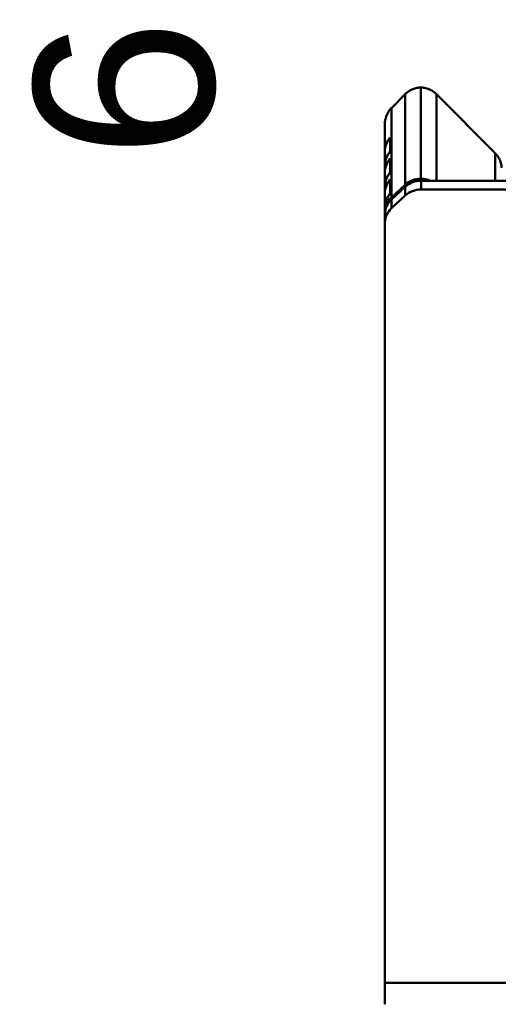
# Model space of a CAD drawing. Header units: inches. Extents: x 7.7 to 68.4, y -5.1 to 39.9.
# Tile 73 of 172: x 37.3 to 40, y 19 to 24.5. Entities that reach past the tile are written whole.
import ezdxf

# ---------------------------------------------------------------- set-up
doc = ezdxf.new("R2010")
doc.units = ezdxf.units.IN
doc.header["$MEASUREMENT"] = 0
for name, color, linetype, lineweight in [('Dimensions(ROSSANSI)', 7, 'Continuous', 25), ('Visible Edges(ROSSANSI)', 7, 'Continuous', 50), ('Visible Tangent Edges(ROSSANSI)', 7, 'Continuous', 50)]:
    doc.layers.add(name, color=color, linetype=linetype, lineweight=lineweight)
doc.styles.add('DEFAULT-ROSSANSI', font='arial.ttf')
doc.dimstyles.new('DEFAULT-ROSSANSI', dxfattribs={"dimtxt": 1, "dimasz": 0.098425, "dimexe": 0.125, "dimexo": 0.0625, "dimgap": 0.031496, "dimtad": 0, "dimtih": 1, "dimtoh": 1, "dimrnd": 1e-08, "dimzin": 0, "dimdsep": 46, "dimtxsty": 'DEFAULT-ROSSANSI', "dimcen": 0.09, "dimdle": 0.393701, "dimclrd": 7, "dimclre": 7, "dimclrt": 179, "dimadec": 0, "dimazin": 0, "dimtfac": 1, "dimtofl": 0, "dimtmove": 0, "dimatfit": 3, "dimfxl": 1, "dimtolj": 1, "dimtzin": 0, "dimlwd": 25, "dimlwe": 25, "dimarcsym": 0})

# ---------------------------------------------------------------- blocks, each defined once
blk = doc.blocks.new('*D7')
at = {"layer": 'Defpoints', "color": 0}
for p in [(38.0282, 39.5498), (39.9994, 39.5498), (39.541, 32.9821)]:
    blk.add_point(p, dxfattribs=at)
at = {"layer": 'Dimensions(ROSSANSI)', "color": 7, "lineweight": 25}
for p, q in [((39.9369, 39.5498), (37.9032, 39.5498)), ((38.0282, 39.4514), (38.0282, 33.0805)), ((39.4785, 32.9821), (37.9032, 32.9821)), ((38.0282, 32.9821), (38.0282, 31.0047))]:
    blk.add_line(p, q, dxfattribs=at)
at = {"layer": 'Dimensions(ROSSANSI)', "color": 7}
for points in [[(38.0118, 39.4514), (38.0446, 39.4514), (38.0282, 39.5498)], [(38.0118, 33.0805), (38.0446, 33.0805), (38.0282, 32.9821)]]:
    blk.add_solid(points, dxfattribs=at)
at = {"layer": 'Dimensions(ROSSANSI)', "color": 179, "lineweight": 25, "insert": (37.3873, 23.7372), "char_height": 1, "attachment_point": 1, "rotation": 90, "style": 'DEFAULT-ROSSANSI'}
blk.add_mtext('\\A1;6.57 [166.8]', dxfattribs=at)

msp = doc.modelspace()

# ---------------------------------------------------------------- linework, layer by layer
at = {"layer": 'Visible Edges(ROSSANSI)'}
for p, q in [((39.5392, 23.6251), (39.5392, 24.1321)), ((39.4526, 24.0952), (39.3789, 24.0213)), ((39.9494, 23.7704), (39.6258, 24.0952)), ((39.3392, 23.7785), (39.3392, 23.9293)), ((39.3692, 23.7754), (39.3692, 23.8533)), ((39.3392, 23.7785), (39.3392, 23.7006)), ((39.3692, 23.6584), (39.3692, 23.7364)), ((39.3392, 23.6616), (39.3392, 23.7006)), ((39.3392, 23.6616), (39.3392, 23.5836)), ((39.3692, 23.5414), (39.3692, 23.6194)), ((39.3392, 23.5446), (39.3392, 23.5836)), ((39.3758, 23.5207), (39.4526, 23.5914)), ((39.4526, 23.5797), (39.3758, 23.509)), ((62.5574, 23.6134), (39.541, 23.6134)), ((62.5574, 23.5647), (39.541, 23.5647)), ((39.3392, 23.5446), (39.3392, 23.4666)), ((39.3758, 23.4603), (39.4526, 23.531)), ((39.3392, 23.4393), (39.3392, 23.4666)), ((39.3392, 23.4276), (39.3392, 23.4393)), ((39.3392, 23.4276), (39.3392, 23.3789)), ((39.3392, 23.3789), (39.3392, 19.1503)), ((39.3392, 19.1503), (39.3392, 19.0303))]:
    msp.add_line(p, q, dxfattribs=at)
for centre, major_axis, start_param, end_param in [((39.4642, 23.7785), (-0.125, 0), 5.575702, 6.283185), ((39.4642, 23.7006), (-0.125, 0), 5.575702, 6.283185), ((39.4642, 23.6616), (-0.125, 0), 5.575702, 6.283185), ((39.4642, 23.5836), (-0.125, 0), 5.575702, 6.283185), ((39.4642, 23.5446), (-0.125, 0), 5.575702, 6.283185), ((39.541, 23.51), (0.125, 0), 1.58501, 2.356194), ((39.5374, 23.51), (0.125, 0), 1.116051, 1.556582), ((39.541, 23.4983), (-0.125, 0), 4.712389, 5.497787), ((39.541, 23.4496), (0.125, 0), 1.570796, 2.356194), ((39.4642, 23.4666), (-0.125, 0), 5.575702, 6.283185), ((39.4642, 23.4393), (-0.125, 0), 5.497787, 6.283185), ((39.4642, 23.4276), (-0.125, 0), 5.497787, 6.283185), ((39.4642, 23.3789), (-0.125, 0), 5.497787, 6.283185)]:
    msp.add_ellipse(centre, major_axis=major_axis, ratio=0.920845, start_param=start_param, end_param=end_param, dxfattribs=at)
for points, knots in [([(39.5392, 24.1321), (39.5316, 24.132), (39.524, 24.1312), (39.5091, 24.1282), (39.5017, 24.126), (39.4946, 24.1231), (39.4868, 24.12), (39.4793, 24.116), (39.4664, 24.1075), (39.4609, 24.1032), (39.4558, 24.0983)], [-3.1266146, -3.1266146, -3.1266146, -3.1266146, -2.9345826, -2.9345826, -2.7417866, -2.7417866, -2.7417866, -2.5305192, -2.5305192, -2.3561945, -2.3561945, -2.3561945, -2.3561945]), ([(39.6226, 24.0983), (39.6175, 24.1032), (39.6119, 24.1075), (39.5991, 24.116), (39.5916, 24.12), (39.5838, 24.1231), (39.5767, 24.126), (39.5693, 24.1282), (39.5544, 24.1312), (39.5468, 24.132), (39.5392, 24.1321)], [2.3561945, 2.3561945, 2.3561945, 2.3561945, 2.5305192, 2.5305192, 2.7417866, 2.7417866, 2.7417866, 2.9345826, 2.9345826, 3.1266146, 3.1266146, 3.1266146, 3.1266146]), ([(39.4558, 24.0983), (39.4552, 24.0978), (39.4547, 24.0973), (39.4536, 24.0963), (39.4531, 24.0958), (39.4526, 24.0952)], [-4.99447203, -4.99447203, -4.99447203, -4.99447203, -4.98874559, -4.98874559, -4.98301916, -4.98301916, -4.98301916, -4.98301916]), ([(39.6258, 24.0952), (39.6253, 24.0958), (39.6247, 24.0963), (39.6237, 24.0973), (39.6231, 24.0978), (39.6226, 24.0983)], [4.88552768, 4.88552768, 4.88552768, 4.88552768, 4.89125412, 4.89125412, 4.89698056, 4.89698056, 4.89698056, 4.89698056]), ([(39.3758, 24.0182), (39.3713, 24.0136), (39.3671, 24.0087), (39.3585, 23.9969), (39.3544, 23.99), (39.351, 23.9827), (39.3472, 23.9745), (39.3442, 23.9658), (39.3407, 23.9498), (39.3397, 23.9427), (39.3393, 23.9356)], [-2.3192518, -2.3192518, -2.3192518, -2.3192518, -2.1598449, -2.1598449, -1.9634954, -1.9634954, -1.9634954, -1.7422161, -1.7422161, -1.5707963, -1.5707963, -1.5707963, -1.5707963]), ([(39.3789, 24.0213), (39.3784, 24.0208), (39.3779, 24.0203), (39.3768, 24.0192), (39.3763, 24.0187), (39.3758, 24.0182)], [-2.35619449, -2.35619449, -2.35619449, -2.35619449, -2.33772314, -2.33772314, -2.31925178, -2.31925178, -2.31925178, -2.31925178]), ([(39.3393, 23.9356), (39.3393, 23.9345), (39.3392, 23.9335), (39.3392, 23.9314), (39.3392, 23.9304), (39.3392, 23.9293)], [-6.62192981, -6.62192981, -6.62192981, -6.62192981, -6.6138314, -6.6138314, -6.605733, -6.605733, -6.605733, -6.605733]), ([(39.9526, 23.7672), (39.952, 23.7678), (39.9515, 23.7683), (39.9505, 23.7693), (39.9499, 23.7699), (39.9494, 23.7704)], [-0.82234087, -0.82234087, -0.82234087, -0.82234087, -0.80386952, -0.80386952, -0.78539816, -0.78539816, -0.78539816, -0.78539816]), ([(39.989, 23.6847), (39.9887, 23.6918), (39.9877, 23.6989), (39.9842, 23.7148), (39.9812, 23.7235), (39.9773, 23.7318), (39.9739, 23.7391), (39.9698, 23.746), (39.9613, 23.7577), (39.9571, 23.7627), (39.9526, 23.7672)], [-1.5707963, -1.5707963, -1.5707963, -1.5707963, -1.3993765, -1.3993765, -1.1780972, -1.1780972, -1.1780972, -0.9817477, -0.9817477, -0.8223409, -0.8223409, -0.8223409, -0.8223409])]:
    msp.add_open_spline(points, degree=3, knots=knots, dxfattribs=at)
msp.add_open_spline([(39.5392, 23.6251), (39.5392, 23.6213), (39.5392, 23.6173), (39.5392, 23.6134)], degree=3, dxfattribs=at)
at = {"layer": 'Visible Tangent Edges(ROSSANSI)'}
for p, q in [((39.4526, 23.5914), (39.4526, 24.0952)), ((39.6258, 23.6134), (39.6258, 24.0952)), ((39.3758, 23.5207), (39.3758, 24.0182)), ((39.9526, 23.6134), (39.9526, 23.7672)), ((39.4526, 23.5914), (39.4576, 23.584)), ((39.4526, 23.5797), (39.4526, 23.531)), ((39.541, 23.5647), (39.541, 23.6134)), ((39.3758, 23.5207), (39.3807, 23.5135)), ((39.3758, 23.4603), (39.3758, 23.509)), ((39.3392, 23.4393), (39.3398, 23.4391)), ((39.3392, 19.1503), (62.7592, 19.1503))]:
    msp.add_line(p, q, dxfattribs=at)

# ---------------------------------------------------------------- dimensions: what is measured, and where the dimension line sits
at = {"layer": 'Dimensions(ROSSANSI)', "color": 7, "lineweight": 25}
dim = msp.add_linear_dim(base=(38.0282, 39.5498), p1=(39.541, 32.9821), p2=(39.9994, 39.5498), angle=90, dimstyle='DEFAULT-ROSSANSI', override={"dimtih": 0, "dimtoh": 0, "dimdec": 2, "dimtp": 0, "dimtm": 0, "dimtdec": 2, "dimatfit": 2}, dxfattribs=at)
dim.commit()
dim.dimension.update_dxf_attribs({"geometry": '*D7', "text_midpoint": (38.0282, 27.3552), "dimtype": 160})

doc.saveas('drawing.dxf')
